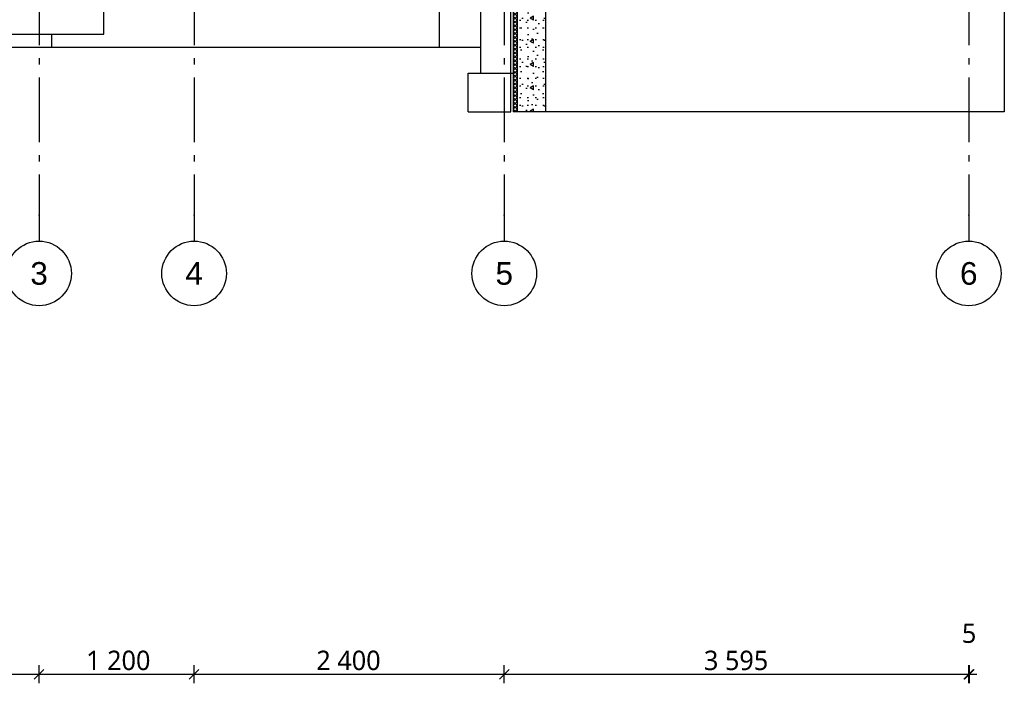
# Model space of a CAD drawing. Header units: millimetres. Extents: x -82116 to -57126, y -2070 to 13065.
# Tile 41 of 74: x -68823 to -61203, y -2070 to 3062. Entities that reach past the tile are written whole.
import ezdxf
from ezdxf.enums import TextEntityAlignment as Align

# ---------------------------------------------------------------- set-up
doc = ezdxf.new("R2010")
doc.units = ezdxf.units.MM
doc.header["$LTSCALE"] = 0.5
doc.header["$MEASUREMENT"] = 0
doc.linetypes.add('Akselinje', pattern=[1500, 1000, -200, 100, -200])
doc.linetypes.add('PLINE', pattern=[0])
for name, color, linetype in [('216- Direkte fundamentering', 7, 'Continuous'), ('216- Direkte fundamentering (Skravur)', 7, 'Continuous'), ('82-- Modullinjer', 7, 'Continuous'), ('842-M___1_50 Målsetting bygning', 7, 'Continuous')]:
    doc.layers.add(name, color=color, linetype=linetype)
doc.styles.add('GENERATED_STYLE_1', font='arial.ttf')
doc.styles.add('GENERATED_STYLE_2', font='YuGothR.ttc')
doc.dimstyles.new('GENERATED_STYLE__1', dxfattribs={"dimtxt": 150, "dimasz": 71.25, "dimexe": 0.18, "dimexo": 0.0625, "dimgap": 0, "dimtad": 1, "dimtih": 1, "dimtoh": 1, "dimdec": 0, "dimzin": 0, "dimdsep": 46, "dimtxsty": 'GENERATED_STYLE_2', "dimblk": 'ARROWHEAD_6', "dimblk1": 'ARROWHEAD_6', "dimblk2": 'ARROWHEAD_6', "dimcen": 0.09, "dimclrd": 256, "dimclre": 256, "dimclrt": 256, "dimadec": 1, "dimazin": 0, "dimtfac": 1, "dimtdec": 4, "dimtmove": 0, "dimatfit": 3, "dimfxl": 1, "dimtolj": 1, "dimtzin": 0, "dimarcsym": 0})

# ---------------------------------------------------------------- blocks, each defined once
blk = doc.blocks.new('*X3')
at = {"layer": '216- Direkte fundamentering (Skravur)', "linetype": 'PLINE'}
for p, q in [((-64993.2, 3700), (-65003.2, 3690)), ((-64973.2, 3660), (-65003.2, 3690)), ((-64973.2, 3690), (-65003.2, 3660)), ((-64973.2, 3630), (-65003.2, 3660)), ((-64973.2, 3660), (-65003.2, 3630)), ((-64973.2, 3690), (-64983.2, 3700)), ((-64973.2, 3600), (-65003.2, 3630)), ((-64973.2, 3630), (-65003.2, 3600)), ((-64973.2, 3570), (-65003.2, 3600)), ((-64973.2, 3600), (-65003.2, 3570)), ((-64973.2, 3540), (-65003.2, 3570)), ((-64973.2, 3570), (-65003.2, 3540)), ((-64973.2, 3510), (-65003.2, 3540)), ((-64973.2, 3540), (-65003.2, 3510)), ((-64973.2, 3480), (-65003.2, 3510)), ((-64973.2, 3510), (-65003.2, 3480)), ((-64973.2, 3450), (-65003.2, 3480)), ((-64973.2, 3480), (-65003.2, 3450)), ((-64973.2, 3420), (-65003.2, 3450)), ((-64973.2, 3450), (-65003.2, 3420)), ((-64973.2, 3390), (-65003.2, 3420)), ((-64973.2, 3420), (-65003.2, 3390)), ((-64973.2, 3360), (-65003.2, 3390)), ((-64973.2, 3390), (-65003.2, 3360)), ((-64973.2, 3330), (-65003.2, 3360)), ((-64973.2, 3360), (-65003.2, 3330)), ((-64973.2, 3300), (-65003.2, 3330)), ((-64973.2, 3330), (-65003.2, 3300)), ((-64973.2, 3270), (-65003.2, 3300)), ((-64973.2, 3300), (-65003.2, 3270)), ((-64973.2, 3240), (-65003.2, 3270)), ((-64973.2, 3270), (-65003.2, 3240)), ((-64973.2, 3210), (-65003.2, 3240)), ((-64973.2, 3240), (-65003.2, 3210)), ((-64973.2, 3180), (-65003.2, 3210)), ((-64973.2, 3210), (-65003.2, 3180)), ((-64973.2, 3150), (-65003.2, 3180)), ((-64973.2, 3180), (-65003.2, 3150)), ((-64973.2, 3120), (-65003.2, 3150)), ((-64973.2, 3150), (-65003.2, 3120)), ((-64973.2, 3090), (-65003.2, 3120)), ((-64973.2, 3120), (-65003.2, 3090)), ((-64973.2, 3060), (-65003.2, 3090)), ((-64973.2, 3090), (-65003.2, 3060)), ((-64973.2, 3030), (-65003.2, 3060)), ((-64973.2, 3060), (-65003.2, 3030)), ((-64973.2, 3000), (-65003.2, 3030)), ((-64973.2, 3030), (-65003.2, 3000)), ((-64973.2, 2970), (-65003.2, 3000)), ((-64973.2, 3000), (-65003.2, 2970)), ((-64973.2, 2940), (-65003.2, 2970)), ((-64973.2, 2970), (-65003.2, 2940)), ((-64973.2, 2910), (-65003.2, 2940)), ((-64973.2, 2940), (-65003.2, 2910)), ((-64973.2, 2880), (-65003.2, 2910)), ((-64973.2, 2910), (-65003.2, 2880)), ((-64973.2, 2850), (-65003.2, 2880)), ((-64973.2, 2880), (-65003.2, 2850)), ((-64973.2, 2820), (-65003.2, 2850)), ((-64973.2, 2850), (-65003.2, 2820)), ((-64973.2, 2790), (-65003.2, 2820)), ((-64973.2, 2820), (-65003.2, 2790)), ((-64973.2, 2760), (-65003.2, 2790)), ((-64973.2, 2790), (-65003.2, 2760)), ((-64973.2, 2730), (-65003.2, 2760)), ((-64973.2, 2760), (-65003.2, 2730)), ((-64973.2, 2700), (-65003.2, 2730)), ((-64973.2, 2730), (-65003.2, 2700)), ((-64973.2, 2670), (-65003.2, 2700)), ((-64973.2, 2700), (-65003.2, 2670)), ((-64973.2, 2640), (-65003.2, 2670)), ((-64973.2, 2670), (-65003.2, 2640)), ((-64973.2, 2610), (-65003.2, 2640)), ((-64973.2, 2640), (-65003.2, 2610)), ((-64973.2, 2580), (-65003.2, 2610)), ((-64973.2, 2610), (-65003.2, 2580)), ((-64973.2, 2550), (-65003.2, 2580)), ((-64973.2, 2580), (-65003.2, 2550)), ((-64973.2, 2520), (-65003.2, 2550)), ((-64973.2, 2550), (-65003.2, 2520)), ((-64973.2, 2490), (-65003.2, 2520)), ((-64973.2, 2520), (-65003.2, 2490)), ((-64973.2, 2460), (-65003.2, 2490)), ((-64973.2, 2490), (-65003.2, 2460)), ((-64973.2, 2430), (-65003.2, 2460)), ((-64973.2, 2460), (-65003.2, 2430)), ((-64973.2, 2400), (-65003.2, 2430)), ((-64973.2, 2430), (-65003.2, 2400)), ((-64973.2, 2370), (-65003.2, 2400)), ((-64973.2, 2400), (-65003.2, 2370)), ((-64983.2, 2350), (-65003.2, 2370)), ((-64973.2, 2370), (-64993.2, 2350))]:
    blk.add_line(p, q, dxfattribs=at)
blk = doc.blocks.new('Standard grid marker[2]', base_point=(-61478.2, 12565.5))
at = {"layer": '82-- Modullinjer', "linetype": 'Akselinje'}
for p, q in [((-61478.2, 12365.5), (-61478.2, 12565.5)), ((-61478.2, 12365.5), (-61478.2, 1550)), ((-61478.2, 1550), (-61478.2, 1350))]:
    blk.add_line(p, q, dxfattribs=at)
at = {"layer": '82-- Modullinjer', "linetype": 'PLINE'}
for centre in [(-61478.2, 12815.5), (-61478.2, 1100)]:
    blk.add_circle(centre, 250, dxfattribs=at)
at = {"layer": '82-- Modullinjer', "linetype": 'Akselinje'}
for p in [(-61478.2, 12365.5), (-61478.2, 12365.5), (-61478.2, 1550), (-61478.2, 1550)]:
    blk.add_point(p, dxfattribs=at)
at = {"layer": '82-- Modullinjer', "style": 'GENERATED_STYLE_1'}
for tag, p in [('AC_MarkerText_1_0', (-61478.2, 12903)), ('AC_MarkerText_1_1', (-61478.2, 1187.5))]:
    blk.add_attdef(tag, text='', height=175, rotation=360, dxfattribs=at).set_placement(p, align=Align.TOP_CENTER)
blk = doc.blocks.new('Standard grid marker[4]', base_point=(-68673.2, 12565.5))
at = {"layer": '82-- Modullinjer', "linetype": 'Akselinje'}
for p, q in [((-68673.2, 12365.5), (-68673.2, 12565.5)), ((-68673.2, 12365.5), (-68673.2, 1550)), ((-68673.2, 1550), (-68673.2, 1350))]:
    blk.add_line(p, q, dxfattribs=at)
at = {"layer": '82-- Modullinjer', "linetype": 'PLINE'}
for centre in [(-68673.2, 12815.5), (-68673.2, 1100)]:
    blk.add_circle(centre, 250, dxfattribs=at)
at = {"layer": '82-- Modullinjer', "linetype": 'Akselinje'}
for p in [(-68673.2, 12365.5), (-68673.2, 12365.5), (-68673.2, 1550), (-68673.2, 1550)]:
    blk.add_point(p, dxfattribs=at)
at = {"layer": '82-- Modullinjer', "style": 'GENERATED_STYLE_1'}
for tag, p in [('AC_MarkerText_1_0', (-68673.2, 12903)), ('AC_MarkerText_1_1', (-68673.2, 1187.5))]:
    blk.add_attdef(tag, text='', height=175, rotation=360, dxfattribs=at).set_placement(p, align=Align.TOP_CENTER)
blk = doc.blocks.new('Standard grid marker[5]', base_point=(-67473.2, 12565.5))
at = {"layer": '82-- Modullinjer', "linetype": 'Akselinje'}
for p, q in [((-67473.2, 12365.5), (-67473.2, 12565.5)), ((-67473.2, 12365.5), (-67473.2, 1550)), ((-67473.2, 1550), (-67473.2, 1350))]:
    blk.add_line(p, q, dxfattribs=at)
at = {"layer": '82-- Modullinjer', "linetype": 'PLINE'}
for centre in [(-67473.2, 12815.5), (-67473.2, 1100)]:
    blk.add_circle(centre, 250, dxfattribs=at)
at = {"layer": '82-- Modullinjer', "linetype": 'Akselinje'}
for p in [(-67473.2, 12365.5), (-67473.2, 12365.5), (-67473.2, 1550), (-67473.2, 1550)]:
    blk.add_point(p, dxfattribs=at)
at = {"layer": '82-- Modullinjer', "style": 'GENERATED_STYLE_1'}
for tag, p in [('AC_MarkerText_1_0', (-67473.2, 12903)), ('AC_MarkerText_1_1', (-67473.2, 1187.5))]:
    blk.add_attdef(tag, text='', height=175, rotation=360, dxfattribs=at).set_placement(p, align=Align.TOP_CENTER)
blk = doc.blocks.new('Standard grid marker[6]', base_point=(-65073.2, 12565.5))
at = {"layer": '82-- Modullinjer', "linetype": 'Akselinje'}
for p, q in [((-65073.2, 12365.5), (-65073.2, 12565.5)), ((-65073.2, 12365.5), (-65073.2, 1550)), ((-65073.2, 1550), (-65073.2, 1350))]:
    blk.add_line(p, q, dxfattribs=at)
at = {"layer": '82-- Modullinjer', "linetype": 'PLINE'}
for centre in [(-65073.2, 12815.5), (-65073.2, 1100)]:
    blk.add_circle(centre, 250, dxfattribs=at)
at = {"layer": '82-- Modullinjer', "linetype": 'Akselinje'}
for p in [(-65073.2, 12365.5), (-65073.2, 12365.5), (-65073.2, 1550), (-65073.2, 1550)]:
    blk.add_point(p, dxfattribs=at)
at = {"layer": '82-- Modullinjer', "style": 'GENERATED_STYLE_1'}
for tag, p in [('AC_MarkerText_1_0', (-65073.2, 12903)), ('AC_MarkerText_1_1', (-65073.2, 1187.5))]:
    blk.add_attdef(tag, text='', height=175, rotation=360, dxfattribs=at).set_placement(p, align=Align.TOP_CENTER)
blk = doc.blocks.new('*D46')
at = {"layer": '842-M___1_50 Målsetting bygning', "linetype": 'PLINE'}
for p, q in [((-75110.7, -2037.5), (-75035.7, -1962.5)), ((-75030.7, -1962.5), (-75105.7, -2037.5)), ((-75068.2, -2070.3), (-75068.2, -1929.7)), ((-68635.7, -1962.5), (-68710.7, -2037.5)), ((-68673.2, -2070.3), (-68673.2, -1929.7)), ((-75068.2, -2000), (-68673.2, -2000))]:
    blk.add_line(p, q, dxfattribs=at)
at = {"layer": '842-M___1_50 Målsetting bygning', "insert": (-72122.8, -1970), "char_height": 150, "attachment_point": 7, "style": 'GENERATED_STYLE_2'}
blk.add_mtext('\\A1;{\\pql;\\fYu Gothic UI Semilight|b0|i0|c0|p0;\\W1.000000;6\xa0395}', dxfattribs=at)
blk = doc.blocks.new('ARROWHEAD_6')
at = {"linetype": 'Continuous'}
for p, q in [((0, 0), (-1, 0)), ((-0.5, -0.5), (0.5, 0.5))]:
    blk.add_line(p, q, dxfattribs=at)
blk = doc.blocks.new('*D47')
at = {"layer": '842-M___1_50 Målsetting bygning', "linetype": 'PLINE'}
for p, q in [((-68635.7, -1962.5), (-68710.7, -2037.5)), ((-68673.2, -2070.3), (-68673.2, -1929.7)), ((-67435.7, -1962.5), (-67510.7, -2037.5)), ((-67473.2, -2070.3), (-67473.2, -1929.7)), ((-68673.2, -2000), (-67473.2, -2000))]:
    blk.add_line(p, q, dxfattribs=at)
at = {"layer": '842-M___1_50 Målsetting bygning', "insert": (-68309.2, -1970), "char_height": 150, "attachment_point": 7, "style": 'GENERATED_STYLE_2'}
blk.add_mtext('\\A1;{\\pql;\\fYu Gothic UI Semilight|b0|i0|c0|p0;\\W1.000000;1\xa0200}', dxfattribs=at)
blk = doc.blocks.new('*D48')
at = {"layer": '842-M___1_50 Målsetting bygning', "linetype": 'PLINE'}
for p, q in [((-67435.7, -1962.5), (-67510.7, -2037.5)), ((-67473.2, -2070.3), (-67473.2, -1929.7)), ((-65035.7, -1962.5), (-65110.7, -2037.5)), ((-65073.2, -2070.3), (-65073.2, -1929.7)), ((-67473.2, -2000), (-65073.2, -2000))]:
    blk.add_line(p, q, dxfattribs=at)
at = {"layer": '842-M___1_50 Målsetting bygning', "insert": (-66527.6, -1970), "char_height": 150, "attachment_point": 7, "style": 'GENERATED_STYLE_2'}
blk.add_mtext('\\A1;{\\pql;\\fYu Gothic UI Semilight|b0|i0|c0|p0;\\W1.000000;2\xa0400}', dxfattribs=at)
blk = doc.blocks.new('*D49')
at = {"layer": '842-M___1_50 Målsetting bygning', "linetype": 'PLINE'}
for p, q in [((-65035.7, -1962.5), (-65110.7, -2037.5)), ((-65073.2, -2070.3), (-65073.2, -1929.7)), ((-61515.7, -2037.5), (-61440.7, -1962.5)), ((-61435.7, -1962.5), (-61510.7, -2037.5)), ((-61478.2, -2070.3), (-61478.2, -1929.7)), ((-65073.2, -2000), (-61478.2, -2000))]:
    blk.add_line(p, q, dxfattribs=at)
at = {"layer": '842-M___1_50 Målsetting bygning', "char_height": 150, "attachment_point": 7, "style": 'GENERATED_STYLE_2'}
for s, insert in [('\\A1;{\\pql;\\fYu Gothic UI Semilight|b0|i0|c0|p0;\\W1.000000;5}', (-61531.4, -1760)), ('\\A1;{\\pql;\\fYu Gothic UI Semilight|b0|i0|c0|p0;\\W1.000000;3\xa0595}', (-63527.8, -1970))]:
    blk.add_mtext(s, dxfattribs=dict(at, insert=insert))
blk = doc.blocks.new('*D50')
at = {"layer": '842-M___1_50 Målsetting bygning', "linetype": 'PLINE'}
for p, q in [((-61515.7, -2037.5), (-61440.7, -1962.5)), ((-61435.7, -1962.5), (-61510.7, -2037.5)), ((-61478.2, -2070.3), (-61478.2, -1929.7)), ((-61473.2, -2070.3), (-61473.2, -1929.7)), ((-61478.2, -2000), (-61473.2, -2000)), ((-61473.2, -2000), (-61416.9, -2000))]:
    blk.add_line(p, q, dxfattribs=at)

msp = doc.modelspace()

# ---------------------------------------------------------------- hatches: boundary and pattern name
at = {"layer": '216- Direkte fundamentering (Skravur)', "linetype": 'Continuous'}
h = msp.add_hatch(dxfattribs=at)
h.set_pattern_fill('Betong_strukturell', color=256, style=0, pattern_type=2)
h.set_pattern_definition([(90, (0, 0), (-311.7692, 0), [30, -150]), (90, (-155.9, 90), (-311.7692, 0), [30, -150]), (150, (0, 0), (155.8846, 270), [30, -150]), (150, (1e-14, 180), (155.8846, 270), [30, -150]), (210, (2e-15, 30), (-155.8846, 270), [30, -150]), (210, (1e-14, 210), (-155.8846, 270), [30, -150]), (90, (-30, 2e-15), (-60, 0), [0, -60, 0, -90.000004]), (135, (-30, 30), (42.42641, 42.42641), [0, -45, 0, -75.000003])])
h.paths.add_polyline_path([(-64873.2, 3700), (-64973.2, 3700), (-64973.2, 2350), (-64753.2, 2350), (-64753.2, 3650), (-64873.2, 3650)])

# ---------------------------------------------------------------- linework, layer by layer
at = {"layer": '216- Direkte fundamentering', "linetype": 'PLINE'}
for p, q in [((-64973.2, 3700), (-64973.2, 2350)), ((-61203.2, 3650), (-61203.2, 2350)), ((-65253.2, 2650), (-65253.2, 3570)), ((-65023.2, 2650), (-65023.2, 3570)), ((-65003.2, 3570), (-65003.2, 2350)), ((-64753.2, 3570), (-64753.2, 2350)), ((-68173.2, 2950), (-68173.2, 3250)), ((-65573.2, 2850), (-65573.2, 3150)), ((-69173.2, 2950), (-68173.2, 2950)), ((-68573.2, 2850), (-68573.2, 2950)), ((-69673.2, 2850), (-68573.2, 2850)), ((-68573.2, 2850), (-65573.2, 2850)), ((-65573.2, 2850), (-65253.2, 2850)), ((-65353.2, 2350), (-65353.2, 2650)), ((-65353.2, 2650), (-65023.2, 2650)), ((-65023.2, 2350), (-65023.2, 2650)), ((-65023.2, 2650), (-65003.2, 2650)), ((-65353.2, 2350), (-65023.2, 2350)), ((-64973.2, 2350), (-65003.2, 2350)), ((-64753.2, 2350), (-64973.2, 2350)), ((-61423.2, 2350), (-64753.2, 2350)), ((-61203.2, 2350), (-61423.2, 2350))]:
    msp.add_line(p, q, dxfattribs=at)

# ---------------------------------------------------------------- block references
at = {"layer": '216- Direkte fundamentering'}
msp.add_blockref('*X3', (0, 0), dxfattribs=at)
at = {"layer": '82-- Modullinjer', "linetype": 'PLINE'}
ref = msp.add_blockref('Standard grid marker[4]', (-68673.2, 12565.5), dxfattribs=at)
ref.add_attrib('AC_MarkerText_1', '3', dxfattribs={"color": 7, "height": 175, "rotation": 360, "style": 'GENERATED_STYLE_1'}).set_placement((-68673.2, 12903), align=Align.TOP_CENTER)
ref.add_attrib('AC_MarkerText_1_1', '3', dxfattribs={"color": 7, "height": 175, "rotation": 360, "style": 'GENERATED_STYLE_1'}).set_placement((-68673.2, 1187.5), align=Align.TOP_CENTER)
ref = msp.add_blockref('Standard grid marker[5]', (-67473.2, 12565.5), dxfattribs=at)
ref.add_attrib('AC_MarkerText_1', '4', dxfattribs={"color": 7, "height": 175, "rotation": 360, "style": 'GENERATED_STYLE_1'}).set_placement((-67473.2, 12903), align=Align.TOP_CENTER)
ref.add_attrib('AC_MarkerText_1_1', '4', dxfattribs={"color": 7, "height": 175, "rotation": 360, "style": 'GENERATED_STYLE_1'}).set_placement((-67473.2, 1187.5), align=Align.TOP_CENTER)
ref = msp.add_blockref('Standard grid marker[6]', (-65073.2, 12565.5), dxfattribs=at)
ref.add_attrib('AC_MarkerText_1', '5', dxfattribs={"color": 7, "height": 175, "rotation": 360, "style": 'GENERATED_STYLE_1'}).set_placement((-65073.2, 12903), align=Align.TOP_CENTER)
ref.add_attrib('AC_MarkerText_1_1', '5', dxfattribs={"color": 7, "height": 175, "rotation": 360, "style": 'GENERATED_STYLE_1'}).set_placement((-65073.2, 1187.5), align=Align.TOP_CENTER)
ref = msp.add_blockref('Standard grid marker[2]', (-61478.2, 12565.5), dxfattribs=at)
ref.add_attrib('AC_MarkerText_1', '6', dxfattribs={"color": 7, "height": 175, "rotation": 360, "style": 'GENERATED_STYLE_1'}).set_placement((-61478.2, 12903), align=Align.TOP_CENTER)
ref.add_attrib('AC_MarkerText_1_1', '6', dxfattribs={"color": 7, "height": 175, "rotation": 360, "style": 'GENERATED_STYLE_1'}).set_placement((-61478.2, 1187.5), align=Align.TOP_CENTER)

# ---------------------------------------------------------------- dimensions: what is measured, and where the dimension line sits
at = {"layer": '842-M___1_50 Målsetting bygning', "linetype": 'Continuous'}
for base, p1, p2, picture, middle in [((-68673.2, -2000), (-75068.2, -2000), (-68673.2, -2000), '*D46', (-71865.5, -1895)), ((-67473.2, -2000), (-68673.2, -2000), (-67473.2, -2000), '*D47', (-68051.9, -1895)), ((-65073.2, -2000), (-67473.2, -2000), (-65073.2, -2000), '*D48', (-66270.3, -1895)), ((-61478.2, -2000), (-65073.2, -2000), (-61478.2, -2000), '*D49', (-63270.5, -1895)), ((-61473.2, -2000), (-61478.2, -2000), (-61473.2, -2000), '*D50', (-61474.4, -1685))]:
    dim = msp.add_linear_dim(base=base, p1=p1, p2=p2, dimstyle='GENERATED_STYLE__1', dxfattribs=at)
    dim.commit()
    dim.dimension.update_dxf_attribs({"geometry": picture, "text_midpoint": middle, "dimtype": 160})

doc.saveas('drawing.dxf')
